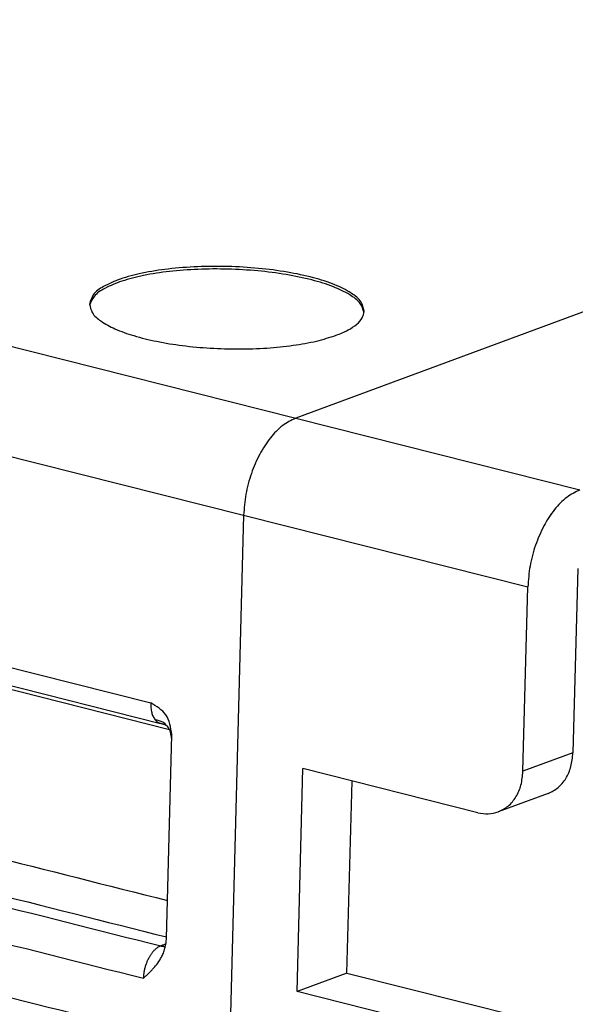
# Model space of a CAD drawing. Header units: inches. Extents: x -280 to 281, y -205 to 205.
# Tile 8 of 46: x -162 to -152, y -147 to -129. Entities that reach past the tile are written whole.
import ezdxf

# ---------------------------------------------------------------- set-up
doc = ezdxf.new("R2010")
doc.units = ezdxf.units.IN

# ---------------------------------------------------------------- blocks, each defined once
blk = doc.blocks.new('5222013350_00_G23_G27_BF_B3_B14_Motor_Bgr_63_EEXDe_1_1__3', base_point=(-536.604, -363.98))
at = {"color": 8, "linetype": 'Continuous'}
for p, q in [((-274.901, -258.068), (-313.661, -272.386)), ((-328.773, -268.573), (-313.661, -272.386)), ((-330.666, -272.106), (-315.554, -275.918)), ((-313.661, -272.386), (-303.322, -274.994)), ((-346.377, -275.823), (-318.938, -282.746)), ((-315.554, -275.918), (-317.475, -348.405)), ((-315.554, -275.918), (-305.214, -278.527)), ((-344.611, -277.059), (-318.254, -283.709)), ((-303.575, -284.562), (-305.392, -285.233))]:
    blk.add_line(p, q, dxfattribs=at)
at = {"color": 7, "linetype": 'Continuous'}
for p, q in [((-346.016, -276.569), (-318.577, -283.492)), ((-303.398, -277.856), (-303.575, -284.562)), ((-305.392, -285.233), (-305.214, -278.527)), ((-318.364, -291.309), (-318.168, -283.9)), ((-313.611, -293.241), (-313.396, -285.134)), ((-307.033, -286.739), (-313.396, -285.134)), ((-311.794, -292.57), (-311.609, -285.585)), ((-304.473, -286.037), (-306.29, -286.708)), ((-311.794, -292.57), (-313.611, -293.241)), ((-311.794, -292.57), (-305.431, -294.175)), ((-307.248, -294.846), (-313.611, -293.241))]:
    blk.add_line(p, q, dxfattribs=at)
for points, knots in [([(-365.307, -311.015), (-365.139, -308.029), (-364.798, -301.988), (-363.174, -292.993), (-360.784, -284.13), (-357.604, -275.632), (-353.738, -267.717), (-349.278, -260.586), (-344.339, -254.42), (-339.041, -249.38), (-333.503, -245.582), (-327.862, -243.18), (-322.209, -242.114), (-318.602, -242.706), (-316.843, -242.995)], [0, 0, 0, 0, 8.964191, 18.137678, 27.360939, 36.471837, 45.314182, 53.746642, 61.65256, 68.951485, 75.61328, 81.675071, 87.257766, 92.570381, 92.570381, 92.570381, 92.570381]), ([(-311.166, -268.498), (-311.194, -268.38), (-311.262, -268.1), (-311.691, -267.787), (-312.273, -267.498), (-313.059, -267.252), (-313.989, -267.056), (-315.029, -266.922), (-316.124, -266.857), (-317.221, -266.864), (-318.267, -266.943), (-319.206, -267.089), (-320.004, -267.293), (-320.6, -267.551), (-321.045, -267.84), (-321.128, -268.117), (-321.162, -268.233)], [0, 0, 0, 0, 0.355986, 0.842714, 1.502594, 2.32904, 3.293707, 4.356307, 5.469545, 6.582783, 7.645382, 8.61005, 9.436495, 10.096375, 10.583104, 10.939089, 10.939089, 10.939089, 10.939089]), ([(-311.17, -268.546), (-311.209, -268.43), (-311.304, -268.154), (-311.742, -267.854), (-312.331, -267.573), (-313.113, -267.335), (-314.031, -267.145), (-315.053, -267.016), (-316.127, -266.953), (-317.202, -266.959), (-318.23, -267.034), (-319.157, -267.175), (-319.95, -267.371), (-320.553, -267.621), (-321.006, -267.897), (-321.115, -268.167), (-321.161, -268.281)], [0, 0, 0, 0, 0.360279, 0.855315, 1.517461, 2.337915, 3.288983, 4.332332, 5.42333, 6.514328, 7.557677, 8.508746, 9.329199, 9.991345, 10.486381, 10.84666, 10.84666, 10.84666, 10.84666]), ([(-321.162, -268.233), (-321.139, -268.343), (-321.083, -268.597), (-320.714, -268.895), (-320.206, -269.169), (-319.518, -269.409), (-318.694, -269.609), (-317.762, -269.757), (-316.761, -269.849), (-315.736, -269.879), (-314.728, -269.847), (-313.783, -269.75), (-312.935, -269.607), (-312.423, -269.444), (-312.187, -269.369)], [0, 0, 0, 0, 0.327836, 0.763379, 1.346547, 2.076567, 2.934045, 3.889299, 4.906333, 5.945555, 6.966135, 7.928283, 8.795587, 9.537687, 9.537687, 9.537687, 9.537687]), ([(-312.187, -269.369), (-312.04, -269.31), (-311.774, -269.203), (-311.45, -268.993), (-311.221, -268.764), (-311.183, -268.581), (-311.166, -268.498)], [0, 0, 0, 0, 0.473922, 0.857957, 1.159973, 1.408089, 1.408089, 1.408089, 1.408089]), ([(-303.322, -274.994), (-303.485, -275.077), (-303.838, -275.254), (-304.273, -275.724), (-304.656, -276.312), (-304.952, -277.007), (-305.157, -277.755), (-305.195, -278.271), (-305.214, -278.527)], [0, 0, 0, 0, 0.545082, 1.176874, 1.886315, 2.648971, 3.432034, 4.199809, 4.199809, 4.199809, 4.199809]), ([(-318.168, -283.9), (-318.21, -283.636), (-318.291, -283.131), (-318.728, -282.87), (-318.938, -282.746)], [0, 0, 0, 0, 0.758875, 1.453595, 1.453595, 1.453595, 1.453595]), ([(-318.326, -283.596), (-318.328, -283.595), (-318.33, -283.593), (-318.336, -283.588), (-318.343, -283.583), (-318.356, -283.575), (-318.372, -283.565), (-318.391, -283.555), (-318.415, -283.543), (-318.446, -283.53), (-318.478, -283.519), (-318.507, -283.511), (-318.533, -283.503), (-318.553, -283.498), (-318.568, -283.494), (-318.574, -283.492), (-318.577, -283.492)], [0, 0, 0, 0, 0.0058138, 0.0096308, 0.0220744, 0.0320417, 0.0560604, 0.0780739, 0.0971773, 0.1367932, 0.1768261, 0.2000767, 0.2265902, 0.257174, 0.2643327, 0.2733664, 0.2733664, 0.2733664, 0.2733664]), ([(-318.268, -283.684), (-318.269, -283.682), (-318.271, -283.678), (-318.275, -283.671), (-318.279, -283.664), (-318.284, -283.657), (-318.289, -283.649), (-318.293, -283.642), (-318.298, -283.636), (-318.301, -283.63), (-318.305, -283.626), (-318.307, -283.622), (-318.31, -283.618), (-318.313, -283.614), (-318.316, -283.61), (-318.32, -283.605), (-318.323, -283.601), (-318.325, -283.598), (-318.327, -283.596), (-318.329, -283.593), (-318.331, -283.591), (-318.332, -283.59), (-318.332, -283.589), (-318.333, -283.589), (-318.333, -283.588), (-318.333, -283.588), (-318.333, -283.588)], [0, 0, 0, 0, 0.0068669, 0.0145311, 0.0229105, 0.0319231, 0.0409512, 0.0492823, 0.0568848, 0.0637267, 0.069776, 0.0735829, 0.078129, 0.0833121, 0.0890305, 0.0951828, 0.1016677, 0.1035301, 0.1062766, 0.1096456, 0.1133757, 0.1139681, 0.1149325, 0.1160843, 0.1164455, 0.1168067, 0.1168067, 0.1168067, 0.1168067]), ([(-318.244, -283.73), (-318.245, -283.726), (-318.249, -283.718), (-318.255, -283.706), (-318.261, -283.695), (-318.265, -283.688), (-318.268, -283.684)], [0, 0, 0, 0, 0.01360764, 0.02730808, 0.03891366, 0.05215904, 0.05215904, 0.05215904, 0.05215904]), ([(-318.171, -284.046), (-318.174, -284.03), (-318.18, -283.999), (-318.189, -283.947), (-318.198, -283.892), (-318.208, -283.841), (-318.218, -283.804), (-318.226, -283.777), (-318.234, -283.753), (-318.24, -283.738), (-318.244, -283.73)], [0, 0, 0, 0, 0.0477734, 0.0938015, 0.158027, 0.2178641, 0.2473017, 0.2747282, 0.301088, 0.3244075, 0.3244075, 0.3244075, 0.3244075]), ([(-304.473, -286.037), (-304.347, -285.974), (-304.089, -285.846), (-303.808, -285.492), (-303.619, -285.055), (-303.59, -284.73), (-303.575, -284.562)], [0, 0, 0, 0, 0.417046, 0.854085, 1.323362, 1.826488, 1.826488, 1.826488, 1.826488]), ([(-306.29, -286.708), (-306.164, -286.645), (-305.906, -286.518), (-305.625, -286.163), (-305.436, -285.726), (-305.407, -285.401), (-305.392, -285.233)], [0, 0, 0, 0, 0.417046, 0.854085, 1.323362, 1.826488, 1.826488, 1.826488, 1.826488]), ([(-307.033, -286.739), (-306.906, -286.763), (-306.655, -286.808), (-306.41, -286.741), (-306.29, -286.708)], [0, 0, 0, 0, 0.3835275, 0.7528562, 0.7528562, 0.7528562, 0.7528562]), ([(-318.893, -295.414), (-321.179, -294.837), (-325.753, -293.683), (-332.612, -291.952), (-339.472, -290.222), (-344.045, -289.068), (-346.332, -288.491)], [0, 0, 0, 0, 7.074837, 14.149673, 21.224496, 28.29933, 28.29933, 28.29933, 28.29933]), ([(-318.544, -291.991), (-318.521, -291.943), (-318.47, -291.84), (-318.414, -291.671), (-318.375, -291.491), (-318.368, -291.369), (-318.364, -291.309)], [0, 0, 0, 0, 0.1599359, 0.3441012, 0.5318028, 0.7111157, 0.7111157, 0.7111157, 0.7111157]), ([(-319.203, -292.76), (-319.186, -292.745), (-319.156, -292.717), (-319.11, -292.675), (-319.066, -292.634), (-319.028, -292.598), (-318.998, -292.569), (-318.976, -292.547), (-318.954, -292.525), (-318.924, -292.496), (-318.887, -292.457), (-318.8, -292.362), (-318.674, -292.214), (-318.587, -292.065), (-318.544, -291.991)], [0, 0, 0, 0, 0.068191, 0.124359, 0.186471, 0.249385, 0.280852, 0.312127, 0.341069, 0.375022, 0.437373, 0.50131, 0.762149, 1.018214, 1.018214, 1.018214, 1.018214])]:
    blk.add_open_spline(points, degree=3, knots=knots, dxfattribs=at)
at = {"color": 8, "linetype": 'Continuous'}
for points, knots in [([(-313.661, -272.386), (-313.825, -272.468), (-314.178, -272.645), (-314.612, -273.115), (-314.995, -273.704), (-315.291, -274.398), (-315.496, -275.146), (-315.535, -275.663), (-315.554, -275.918)], [0, 0, 0, 0, 0.545082, 1.176874, 1.886315, 2.648971, 3.432034, 4.199809, 4.199809, 4.199809, 4.199809]), ([(-318.938, -282.746), (-318.937, -282.807), (-318.936, -282.924), (-318.906, -283.089), (-318.858, -283.236), (-318.804, -283.317), (-318.778, -283.355)], [0, 0, 0, 0, 0.1818999, 0.3507241, 0.5038863, 0.6407589, 0.6407589, 0.6407589, 0.6407589]), ([(-344.776, -283.259), (-344.757, -283.263), (-344.719, -283.273), (-340.292, -284.39), (-331.495, -286.609), (-322.717, -288.824), (-318.327, -289.932)], [0, 0, 0, 0, 0.058201, 0.116358, 13.69665, 27.276943, 27.276943, 27.276943, 27.276943]), ([(-318.268, -283.684), (-318.334, -283.594), (-318.463, -283.419), (-318.676, -283.376), (-318.778, -283.355)], [0, 0, 0, 0, 0.324679, 0.6271973, 0.6271973, 0.6271973, 0.6271973]), ([(-318.778, -283.355), (-318.765, -283.37), (-318.737, -283.403), (-318.687, -283.444), (-318.632, -283.475), (-318.594, -283.487), (-318.577, -283.492)], [0, 0, 0, 0, 0.0601619, 0.1285661, 0.1941727, 0.2478207, 0.2478207, 0.2478207, 0.2478207]), ([(-318.244, -283.73), (-318.238, -283.744), (-318.226, -283.77), (-318.207, -283.811), (-318.188, -283.855), (-318.174, -283.885), (-318.168, -283.9)], [0, 0, 0, 0, 0.0432527, 0.0865055, 0.1363041, 0.1861028, 0.1861028, 0.1861028, 0.1861028]), ([(-346.012, -284.66), (-345.993, -284.665), (-345.956, -284.674), (-341.364, -285.833), (-332.236, -288.136), (-323.127, -290.434), (-318.572, -291.583)], [0, 0, 0, 0, 0.058015, 0.116004, 14.207725, 28.299445, 28.299445, 28.299445, 28.299445]), ([(-345.406, -284.436), (-345.387, -284.441), (-345.35, -284.45), (-340.824, -285.592), (-331.828, -287.862), (-322.851, -290.127), (-318.363, -291.259)], [0, 0, 0, 0, 0.05798, 0.116004, 14.003485, 27.890966, 27.890966, 27.890966, 27.890966]), ([(-346.642, -285.837), (-346.624, -285.842), (-346.586, -285.852), (-341.994, -287.01), (-332.867, -289.313), (-323.758, -291.611), (-319.203, -292.76)], [0, 0, 0, 0, 0.057888, 0.115802, 14.207522, 28.299242, 28.299242, 28.299242, 28.299242]), ([(-346.693, -287.745), (-346.674, -287.75), (-346.637, -287.759), (-342.045, -288.918), (-332.917, -291.221), (-323.808, -293.519), (-319.254, -294.668)], [0, 0, 0, 0, 0.057812, 0.115667, 14.207387, 28.299108, 28.299108, 28.299108, 28.299108]), ([(-318.71, -295.596), (-323.061, -294.498), (-331.762, -292.303), (-340.482, -290.103), (-344.871, -288.996), (-344.908, -288.986), (-344.927, -288.981)], [0, 0, 0, 0, 13.461301, 26.922602, 26.980631, 27.038668, 27.038668, 27.038668, 27.038668]), ([(-318.383, -291.513), (-318.4, -291.52), (-318.435, -291.532), (-318.484, -291.55), (-318.529, -291.567), (-318.558, -291.578), (-318.572, -291.583)], [0, 0, 0, 0, 0.0550844, 0.1101688, 0.1558249, 0.2014736, 0.2014736, 0.2014736, 0.2014736]), ([(-318.572, -291.583), (-318.582, -291.587), (-318.603, -291.595), (-318.632, -291.61), (-318.662, -291.626), (-318.69, -291.644), (-318.719, -291.665), (-318.747, -291.687), (-318.776, -291.712), (-318.804, -291.739), (-318.832, -291.769), (-318.86, -291.8), (-318.886, -291.832), (-318.912, -291.867), (-318.938, -291.903), (-318.962, -291.941), (-318.985, -291.98), (-319.01, -292.024), (-319.035, -292.073), (-319.06, -292.127), (-319.084, -292.183), (-319.105, -292.24), (-319.124, -292.298), (-319.142, -292.357), (-319.157, -292.417), (-319.171, -292.477), (-319.182, -292.537), (-319.191, -292.596), (-319.197, -292.656), (-319.2, -292.7), (-319.202, -292.729), (-319.202, -292.74), (-319.203, -292.748), (-319.203, -292.751), (-319.203, -292.755), (-319.203, -292.758), (-319.203, -292.76), (-319.203, -292.76), (-319.203, -292.76)], [0, 0, 0, 0, 0.032512, 0.065957, 0.09903, 0.133035, 0.168012, 0.203995, 0.24244, 0.281834, 0.322178, 0.363466, 0.405689, 0.44883, 0.492869, 0.537784, 0.58355, 0.630138, 0.689251, 0.74906, 0.809476, 0.870404, 0.93175, 0.993416, 1.055302, 1.117313, 1.177763, 1.237803, 1.297345, 1.356299, 1.371019, 1.385687, 1.389279, 1.392824, 1.396454, 1.400303, 1.401194, 1.402136, 1.402136, 1.402136, 1.402136]), ([(-318.572, -291.583), (-318.565, -291.585), (-318.551, -291.588), (-318.53, -291.592), (-318.509, -291.596), (-318.488, -291.599), (-318.466, -291.601), (-318.444, -291.603), (-318.423, -291.604), (-318.408, -291.604), (-318.401, -291.604)], [0, 0, 0, 0, 0.0213623, 0.0428094, 0.064338, 0.0859453, 0.1076293, 0.1293881, 0.1512208, 0.173127, 0.173127, 0.173127, 0.173127])]:
    blk.add_open_spline(points, degree=3, knots=knots, dxfattribs=at)
blk = doc.blocks.new('5222013350_00_G23_G27_BF_B3_B14_Motor_Bgr_63_EEXDe_1__4', base_point=(-536.604, -363.98))
blk.add_blockref('5222013350_00_G23_G27_BF_B3_B14_Motor_Bgr_63_EEXDe_1_1__3', (-536.604, -363.98))
blk = doc.blocks.new('Allg_AnsichtA_von_', base_point=(-381.729, -249.164))
blk.add_blockref('5222013350_00_G23_G27_BF_B3_B14_Motor_Bgr_63_EEXDe_1__4', (-536.604, -363.98))

msp = doc.modelspace()

# ---------------------------------------------------------------- block references
at = {"xscale": 0.5, "yscale": 0.5, "zscale": 0.5}
msp.add_blockref('Allg_AnsichtA_von_', (-190.865, -124.582), dxfattribs=at)

doc.saveas('drawing.dxf')
